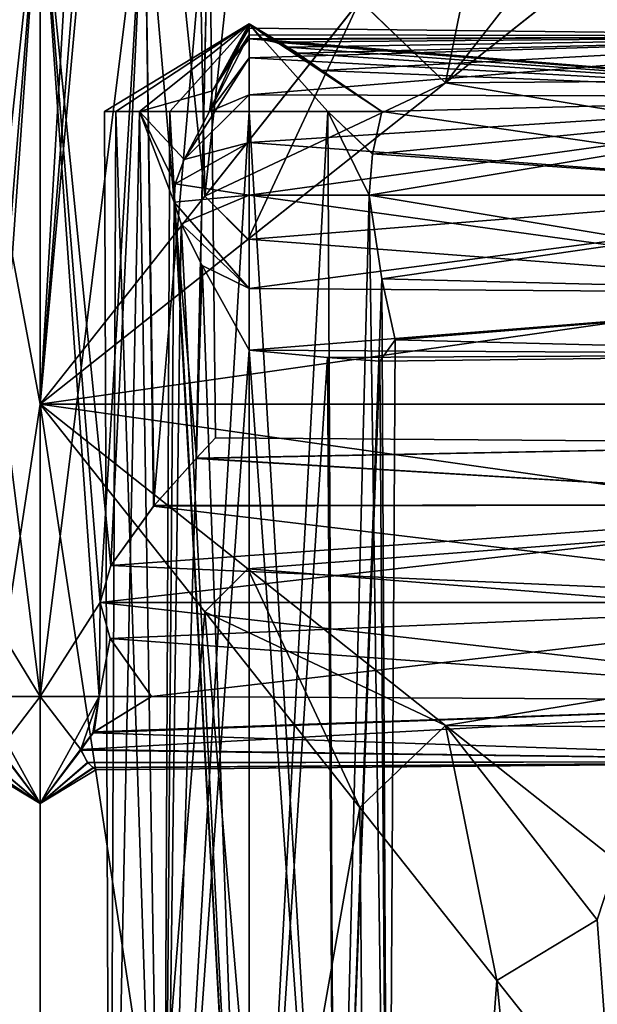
# Model space of a CAD drawing. Header units: millimetres. Extents: x -25 to 87, y -149 to 296.
# Tile 27 of 256: x 0 to 13, y 39 to 62. Entities that reach past the tile are written whole.
import ezdxf

# ---------------------------------------------------------------- set-up
doc = ezdxf.new("R2010")
doc.units = ezdxf.units.MM
doc.header["$LTSCALE"] = 65.185185
for name, color, linetype in [('35', 7, 'CONTINUOUS'), ('36', 7, 'CONTINUOUS'), ('37', 7, 'CONTINUOUS'), ('38', 7, 'CONTINUOUS'), ('39', 7, 'CONTINUOUS'), ('40', 7, 'CONTINUOUS'), ('41', 7, 'CONTINUOUS'), ('52', 7, 'CONTINUOUS'), ('53', 7, 'CONTINUOUS'), ('56', 7, 'CONTINUOUS'), ('57', 7, 'CONTINUOUS'), ('60', 7, 'CONTINUOUS'), ('61', 7, 'CONTINUOUS'), ('64', 7, 'CONTINUOUS'), ('65', 7, 'CONTINUOUS'), ('68', 7, 'CONTINUOUS'), ('69', 7, 'CONTINUOUS'), ('736', 7, 'CONTINUOUS'), ('737', 7, 'CONTINUOUS'), ('738', 7, 'CONTINUOUS'), ('739', 7, 'CONTINUOUS'), ('84', 7, 'CONTINUOUS'), ('85', 7, 'CONTINUOUS'), ('86', 7, 'CONTINUOUS'), ('87', 7, 'CONTINUOUS'), ('88', 7, 'CONTINUOUS'), ('89', 7, 'CONTINUOUS')]:
    doc.layers.add(name, color=color, linetype=linetype)

msp = doc.modelspace()

# ---------------------------------------------------------------- linework, layer by layer
at = {"layer": '35', "linetype": 'CONTINUOUS'}
for points in [[(4.195, 52.191, 0.683), (22, 52.054, 1.236), (3.733, 51.696, 2.031), (4.195, 52.191, 0.683)], [(3.741, 51.704, -2.018), (22, 52.054, -1.236), (4.197, 52.194, -0.669), (3.741, 51.704, -2.018)], [(4.197, 52.194, -0.669), (22, 52.054, 1.236), (4.195, 52.191, 0.683), (4.197, 52.194, -0.669)], [(22, 52.054, -1.236), (22, 52.054, 1.236), (4.197, 52.194, -0.669), (22, 52.054, -1.236)], [(22, 52.054, 1.236), (22, 50.601, 3.236), (3.733, 51.696, 2.031), (22, 52.054, 1.236)], [(22, 50.601, -3.236), (22, 52.054, -1.236), (3.741, 51.704, -2.018), (22, 50.601, -3.236)], [(3.733, 51.696, 2.031), (22, 50.601, 3.236), (2.717, 50.556, 3.268), (3.733, 51.696, 2.031)], [(2.73, 50.572, -3.257), (22, 50.601, -3.236), (3.741, 51.704, -2.018), (2.73, 50.572, -3.257)], [(22, 48.25, -4), (22, 50.601, -3.236), (1.436, 48.25, -4), (22, 48.25, -4)], [(1.436, 48.25, -4), (22, 50.601, -3.236), (1.689, 49.139, -3.9), (1.436, 48.25, -4)], [(1.689, 49.139, -3.9), (22, 50.601, -3.236), (2.73, 50.572, -3.257), (1.689, 49.139, -3.9)], [(2.717, 50.556, 3.268), (22, 48.25, 4), (1.689, 49.139, 3.9), (2.717, 50.556, 3.268)], [(22, 50.601, 3.236), (22, 48.25, 4), (2.717, 50.556, 3.268), (22, 50.601, 3.236)], [(22, 48.25, 4), (1.436, 48.25, 4), (1.689, 49.139, 3.9), (22, 48.25, 4)]]:
    msp.add_3dface(points, dxfattribs=at)
at = {"layer": '36', "linetype": 'CONTINUOUS'}
for points in [[(4.43, 61.035, 7.317), (4.129, 60.494, 6.467), (5, 61.997, 7.149), (4.43, 61.035, 7.317)], [(5, 61.997, 7.149), (4.129, 60.494, 6.467), (5, 61.839, 5.878), (5, 61.997, 7.149)], [(5, 61.745, 8.405), (4.43, 61.035, 7.317), (5, 61.997, 7.149), (5, 61.745, 8.405)], [(4.129, 60.494, 6.467), (4.053, 60, 5.631), (5, 61.839, 5.878), (4.129, 60.494, 6.467)], [(5, 61.839, 5.878), (4.053, 60, 5.631), (5, 61.288, 4.722), (5, 61.839, 5.878)], [(4.053, 60, 5.631), (3.451, 58.852, 5.861), (5, 61.288, 4.722), (4.053, 60, 5.631)], [(5, 61.288, 4.722), (3.451, 58.852, 5.861), (5, 60.399, 3.799), (5, 61.288, 4.722)], [(5, 60.399, 3.799), (3.451, 58.852, 5.861), (5, 59.264, 3.205), (5, 60.399, 3.799)], [(3.451, 58.852, 5.861), (3.231, 58.272, 5.98), (5, 59.264, 3.205), (3.451, 58.852, 5.861)], [(5, 59.264, 3.205), (3.231, 58.272, 5.98), (5, 58, 3), (5, 59.264, 3.205)], [(3.231, 58.272, 5.98), (3.211, 57.832, 5.992), (5, 58, 3), (3.231, 58.272, 5.98)], [(3.211, 57.832, 5.992), (3.376, 57.313, 5.9), (5, 58, 3), (3.211, 57.832, 5.992)], [(5, 58, 3), (3.376, 57.313, 5.9), (5, 55.764, 3.683), (5, 58, 3)], [(3.376, 57.313, 5.9), (3.88, 56.318, 5.684), (5, 55.764, 3.683), (3.376, 57.313, 5.9)], [(3.88, 56.318, 5.684), (5, 54.292, 5.5), (5, 55.764, 3.683), (3.88, 56.318, 5.684)]]:
    msp.add_3dface(points, dxfattribs=at)
at = {"layer": '37', "linetype": 'CONTINUOUS'}
for points in [[(22, 55.649, 3.764), (22, 58, 3), (5, 55.764, 3.683), (22, 55.649, 3.764)], [(22, 58, 3), (5, 58, 3), (5, 55.764, 3.683), (22, 58, 3)], [(22, 58, 11), (22, 55.649, 10.236), (7.872, 58, 11), (22, 58, 11)], [(7.872, 58, 11), (22, 55.649, 10.236), (8.179, 55.999, 10.463), (7.872, 58, 11)], [(8.179, 55.999, 10.463), (22, 55.649, 10.236), (8.5, 54.542, 9.011), (8.179, 55.999, 10.463)], [(5, 54.292, 5.5), (22, 55.649, 3.764), (5, 55.764, 3.683), (5, 54.292, 5.5)], [(22, 54.196, 5.764), (22, 55.649, 3.764), (5, 54.292, 5.5), (22, 54.196, 5.764)], [(22, 55.649, 10.236), (22, 54.196, 8.236), (8.5, 54.542, 9.011), (22, 55.649, 10.236)], [(8.5, 54.542, 9.011), (22, 54.196, 8.236), (8.131, 54.024, 7.436), (8.5, 54.542, 9.011)], [(22, 54.196, 5.764), (5, 54.292, 5.5), (6.88, 54.115, 6.048), (22, 54.196, 5.764)], [(8.131, 54.024, 7.436), (22, 54.196, 5.764), (6.88, 54.115, 6.048), (8.131, 54.024, 7.436)], [(22, 54.196, 8.236), (22, 54.196, 5.764), (8.131, 54.024, 7.436), (22, 54.196, 8.236)]]:
    msp.add_3dface(points, dxfattribs=at)
at = {"layer": '38', "linetype": 'CONTINUOUS'}
for points in [[(22, 61.804, 8.236), (5, 61.745, 8.405), (5, 61.997, 7.149), (22, 61.804, 8.236)], [(22, 61.804, 8.236), (5, 61.997, 7.149), (5, 61.839, 5.878), (22, 61.804, 8.236)], [(22, 61.804, 5.764), (22, 61.804, 8.236), (5, 61.839, 5.878), (22, 61.804, 5.764)], [(22, 61.804, 5.764), (5, 61.839, 5.878), (5, 61.288, 4.722), (22, 61.804, 5.764)], [(22, 60.351, 3.764), (22, 61.804, 5.764), (5, 60.399, 3.799), (22, 60.351, 3.764)], [(22, 61.804, 5.764), (5, 61.288, 4.722), (5, 60.399, 3.799), (22, 61.804, 5.764)], [(22, 61.804, 8.236), (22, 60.351, 10.236), (5, 61.745, 8.405), (22, 61.804, 8.236)], [(5, 61.745, 8.405), (22, 60.351, 10.236), (5.304, 61.727, 8.453), (5, 61.745, 8.405)], [(5.304, 61.727, 8.453), (22, 60.351, 10.236), (5.628, 61.66, 8.614), (5.304, 61.727, 8.453)], [(5.628, 61.66, 8.614), (22, 60.351, 10.236), (5.924, 61.542, 8.859), (5.628, 61.66, 8.614)], [(5.924, 61.542, 8.859), (22, 60.351, 10.236), (6.162, 61.402, 9.104), (5.924, 61.542, 8.859)], [(6.162, 61.402, 9.104), (22, 60.351, 10.236), (6.738, 60.986, 9.662), (6.162, 61.402, 9.104)], [(22, 60.351, 10.236), (8.179, 60, 10.464), (6.738, 60.986, 9.662), (22, 60.351, 10.236)], [(22, 60.351, 3.764), (5, 60.399, 3.799), (5, 59.264, 3.205), (22, 60.351, 3.764)], [(22, 58, 3), (22, 60.351, 3.764), (5, 58, 3), (22, 58, 3)], [(22, 60.351, 3.764), (5, 59.264, 3.205), (5, 58, 3), (22, 60.351, 3.764)], [(22, 60.351, 10.236), (22, 58, 11), (8.179, 60, 10.464), (22, 60.351, 10.236)], [(8.179, 60, 10.464), (22, 58, 11), (7.955, 58.991, 10.875), (8.179, 60, 10.464)], [(22, 58, 11), (7.872, 58, 11), (7.955, 58.991, 10.875), (22, 58, 11)]]:
    msp.add_3dface(points, dxfattribs=at)
at = {"layer": '39', "linetype": 'CONTINUOUS'}
for points in [[(5, 61.997, -7.149), (5, 61.839, -5.878), (4.129, 60.496, -6.47), (5, 61.997, -7.149)], [(4.431, 61.036, -7.318), (5, 61.997, -7.149), (4.129, 60.496, -6.47), (4.431, 61.036, -7.318)], [(5, 61.745, -8.405), (5, 61.997, -7.149), (4.431, 61.036, -7.318), (5, 61.745, -8.405)], [(5, 61.839, -5.878), (5, 61.288, -4.722), (4.053, 60, -5.631), (5, 61.839, -5.878)], [(4.129, 60.496, -6.47), (5, 61.839, -5.878), (4.053, 60, -5.631), (4.129, 60.496, -6.47)], [(5, 61.288, -4.722), (5, 60.399, -3.799), (4.053, 60, -5.631), (5, 61.288, -4.722)], [(5, 60.399, -3.799), (5, 59.264, -3.205), (3.451, 58.852, -5.861), (5, 60.399, -3.799)], [(4.053, 60, -5.631), (5, 60.399, -3.799), (3.451, 58.852, -5.861), (4.053, 60, -5.631)], [(5, 59.264, -3.205), (5, 58, -3), (3.231, 58.272, -5.98), (5, 59.264, -3.205)], [(3.451, 58.852, -5.861), (5, 59.264, -3.205), (3.231, 58.272, -5.98), (3.451, 58.852, -5.861)], [(3.231, 58.272, -5.98), (5, 58, -3), (3.211, 57.832, -5.992), (3.231, 58.272, -5.98)], [(5, 58, -3), (5, 55.764, -3.683), (3.211, 57.832, -5.992), (5, 58, -3)], [(3.211, 57.832, -5.992), (5, 55.764, -3.683), (3.376, 57.313, -5.9), (3.211, 57.832, -5.992)], [(3.376, 57.313, -5.9), (5, 55.764, -3.683), (3.88, 56.318, -5.684), (3.376, 57.313, -5.9)], [(5, 55.764, -3.683), (5, 54.292, -5.5), (3.88, 56.318, -5.684), (5, 55.764, -3.683)]]:
    msp.add_3dface(points, dxfattribs=at)
at = {"layer": '40', "linetype": 'CONTINUOUS'}
for points in [[(22, 58, -3), (22, 55.649, -3.764), (5, 58, -3), (22, 58, -3)], [(22, 55.649, -3.764), (5, 55.764, -3.683), (5, 58, -3), (22, 55.649, -3.764)], [(22, 58, -11), (7.872, 58, -11), (8.179, 55.999, -10.463), (22, 58, -11)], [(22, 55.649, -10.236), (22, 58, -11), (8.179, 55.999, -10.463), (22, 55.649, -10.236)], [(8.5, 54.542, -9.011), (22, 55.649, -10.236), (8.179, 55.999, -10.463), (8.5, 54.542, -9.011)], [(22, 55.649, -3.764), (5, 54.292, -5.5), (5, 55.764, -3.683), (22, 55.649, -3.764)], [(22, 55.649, -3.764), (22, 54.196, -5.764), (5, 54.292, -5.5), (22, 55.649, -3.764)], [(22, 54.196, -8.236), (22, 55.649, -10.236), (8.5, 54.542, -9.011), (22, 54.196, -8.236)], [(8.131, 54.024, -7.436), (22, 54.196, -8.236), (8.5, 54.542, -9.011), (8.131, 54.024, -7.436)], [(5, 54.292, -5.5), (22, 54.196, -5.764), (6.88, 54.115, -6.048), (5, 54.292, -5.5)], [(22, 54.196, -5.764), (22, 54.196, -8.236), (6.88, 54.115, -6.048), (22, 54.196, -5.764)], [(6.88, 54.115, -6.048), (22, 54.196, -8.236), (8.131, 54.024, -7.436), (6.88, 54.115, -6.048)]]:
    msp.add_3dface(points, dxfattribs=at)
at = {"layer": '41', "linetype": 'CONTINUOUS'}
for points in [[(22, 61.804, -8.236), (22, 61.804, -5.764), (5, 61.997, -7.149), (22, 61.804, -8.236)], [(22, 61.804, -8.236), (5, 61.997, -7.149), (5, 61.745, -8.405), (22, 61.804, -8.236)], [(22, 61.804, -5.764), (5, 61.839, -5.878), (5, 61.997, -7.149), (22, 61.804, -5.764)], [(22, 61.804, -5.764), (5, 61.288, -4.722), (5, 61.839, -5.878), (22, 61.804, -5.764)], [(22, 61.804, -8.236), (5, 61.745, -8.405), (5.304, 61.727, -8.453), (22, 61.804, -8.236)], [(22, 61.804, -5.764), (22, 60.351, -3.764), (5, 61.288, -4.722), (22, 61.804, -5.764)], [(5.628, 61.66, -8.614), (22, 61.804, -8.236), (5.304, 61.727, -8.453), (5.628, 61.66, -8.614)], [(5.923, 61.542, -8.859), (22, 61.804, -8.236), (5.628, 61.66, -8.614), (5.923, 61.542, -8.859)], [(6.162, 61.402, -9.104), (22, 61.804, -8.236), (5.923, 61.542, -8.859), (6.162, 61.402, -9.104)], [(6.738, 60.986, -9.662), (22, 61.804, -8.236), (6.162, 61.402, -9.104), (6.738, 60.986, -9.662)], [(22, 60.351, -10.236), (22, 61.804, -8.236), (6.738, 60.986, -9.662), (22, 60.351, -10.236)], [(22, 60.351, -3.764), (5, 60.399, -3.799), (5, 61.288, -4.722), (22, 60.351, -3.764)], [(8.179, 60, -10.464), (22, 60.351, -10.236), (6.738, 60.986, -9.662), (8.179, 60, -10.464)], [(22, 60.351, -3.764), (5, 59.264, -3.205), (5, 60.399, -3.799), (22, 60.351, -3.764)], [(22, 60.351, -3.764), (22, 58, -3), (5, 59.264, -3.205), (22, 60.351, -3.764)], [(22, 58, -11), (22, 60.351, -10.236), (7.872, 58, -11), (22, 58, -11)], [(7.872, 58, -11), (22, 60.351, -10.236), (7.954, 58.985, -10.877), (7.872, 58, -11)], [(7.954, 58.985, -10.877), (22, 60.351, -10.236), (8.179, 60, -10.464), (7.954, 58.985, -10.877)], [(22, 58, -3), (5, 58, -3), (5, 59.264, -3.205), (22, 58, -3)]]:
    msp.add_3dface(points, dxfattribs=at)
at = {"layer": '52', "linetype": 'CONTINUOUS'}
for points in [[(-1.415, 46, -4.007), (-1.277, 45.144, -2.521), (0, 43.446), (-1.415, 46, -4.007)], [(0, 46, 4.25), (-0.977, 44.727, 1.895), (-1.415, 46, 4.007), (0, 46, 4.25)], [(0, 46, -4.25), (-1.415, 46, -4.007), (0, 43.446), (0, 46, -4.25)], [(0, 43.446), (-0.977, 44.727, 1.895), (0, 46, 4.25), (0, 43.446)], [(-1.277, 45.144, -2.521), (-0.977, 44.718, -1.878), (0, 43.446), (-1.277, 45.144, -2.521)], [(-0.977, 44.718, -1.878), (-1.154, 44.404, -1.099), (0, 43.446), (-0.977, 44.718, -1.878)], [(-1.145, 44.413, 1.13), (-0.977, 44.727, 1.895), (0, 43.446), (-1.145, 44.413, 1.13)], [(-1.337, 44.25, 0.021), (-1.275, 44.299, 0.622), (0, 43.446), (-1.337, 44.25, 0.021)], [(-1.154, 44.404, -1.099), (-1.282, 44.293, -0.583), (0, 43.446), (-1.154, 44.404, -1.099)], [(-1.275, 44.299, 0.622), (-1.145, 44.413, 1.13), (0, 43.446), (-1.275, 44.299, 0.622)], [(-1.282, 44.293, -0.583), (-1.337, 44.25, 0.021), (0, 43.446), (-1.282, 44.293, -0.583)]]:
    msp.add_3dface(points, dxfattribs=at)
at = {"layer": '53', "linetype": 'CONTINUOUS'}
for points in [[(-2.498, 66, -3.438), (-1.441, 48.362, -3.998), (0, 46, -4.25), (-2.498, 66, -3.438)], [(-1.819, 49.366, 3.841), (-2.498, 66, 3.438), (0, 66, 4.25), (-1.819, 49.366, 3.841)], [(0, 66, -4.25), (-2.498, 66, -3.438), (0, 46, -4.25), (0, 66, -4.25)], [(-1.441, 48.362, 3.998), (-1.819, 49.366, 3.841), (0, 66, 4.25), (-1.441, 48.362, 3.998)], [(-1.441, 48.362, 3.998), (0, 66, 4.25), (-1.415, 46, 4.007), (-1.441, 48.362, 3.998)], [(0, 66, 4.25), (0, 46, 4.25), (-1.415, 46, 4.007), (0, 66, 4.25)], [(-1.441, 48.362, -3.998), (-1.415, 46, -4.007), (0, 46, -4.25), (-1.441, 48.362, -3.998)]]:
    msp.add_3dface(points, dxfattribs=at)
at = {"layer": '56', "linetype": 'CONTINUOUS'}
for points in [[(1.539, 60, 8.478), (2.376, 60, 6.683), (5, 62.103, 9), (1.539, 60, 8.478)], [(1.81, 60, 10.439), (1.539, 60, 8.478), (5, 62.103, 9), (1.81, 60, 10.439)], [(3.101, 60, 11.94), (1.81, 60, 10.439), (5, 62.103, 9), (3.101, 60, 11.94)], [(2.376, 60, 6.683), (4.053, 60, 5.631), (5, 62.103, 9), (2.376, 60, 6.683)], [(5, 60, 12.5), (3.101, 60, 11.94), (5, 62.103, 9), (5, 60, 12.5)], [(4.053, 60, 5.631), (4.129, 60.494, 6.467), (5, 62.103, 9), (4.053, 60, 5.631)], [(4.129, 60.494, 6.467), (4.43, 61.035, 7.317), (5, 62.103, 9), (4.129, 60.494, 6.467)], [(4.43, 61.035, 7.317), (5, 61.745, 8.405), (5, 62.103, 9), (4.43, 61.035, 7.317)]]:
    msp.add_3dface(points, dxfattribs=at)
at = {"layer": '57', "linetype": 'CONTINUOUS'}
for points in [[(2.376, 60, 6.683), (1.539, 60, 8.478), (1.671, 25.5, 7.918), (2.376, 60, 6.683)], [(1.539, 60, 8.478), (1.81, 60, 10.439), (1.671, 25.5, 10.082), (1.539, 60, 8.478)], [(1.671, 25.5, 7.918), (1.539, 60, 8.478), (1.671, 25.5, 10.082), (1.671, 25.5, 7.918)], [(2.943, 25.5, 6.168), (2.376, 60, 6.683), (1.671, 25.5, 7.918), (2.943, 25.5, 6.168)], [(1.671, 25.5, 10.082), (1.81, 60, 10.439), (2.943, 25.5, 11.832), (1.671, 25.5, 10.082)], [(1.81, 60, 10.439), (3.101, 60, 11.94), (2.943, 25.5, 11.832), (1.81, 60, 10.439)], [(3.211, 57.832, 5.992), (3.231, 58.272, 5.98), (2.376, 60, 6.683), (3.211, 57.832, 5.992)], [(3.211, 57.832, 5.992), (2.376, 60, 6.683), (2.943, 25.5, 6.168), (3.211, 57.832, 5.992)], [(3.231, 58.272, 5.98), (3.451, 58.852, 5.861), (2.376, 60, 6.683), (3.231, 58.272, 5.98)], [(3.451, 58.852, 5.861), (4.053, 60, 5.631), (2.376, 60, 6.683), (3.451, 58.852, 5.861)], [(3.101, 60, 11.94), (5, 60, 12.5), (2.943, 25.5, 11.832), (3.101, 60, 11.94)], [(2.943, 25.5, 11.832), (5, 60, 12.5), (5, 25.5, 12.5), (2.943, 25.5, 11.832)], [(5, 25.5, 5.5), (3.211, 57.832, 5.992), (2.943, 25.5, 6.168), (5, 25.5, 5.5)], [(3.376, 57.313, 5.9), (3.211, 57.832, 5.992), (5, 25.5, 5.5), (3.376, 57.313, 5.9)], [(3.88, 56.318, 5.684), (3.376, 57.313, 5.9), (5, 25.5, 5.5), (3.88, 56.318, 5.684)], [(5, 54.292, 5.5), (3.88, 56.318, 5.684), (5, 25.5, 5.5), (5, 54.292, 5.5)]]:
    msp.add_3dface(points, dxfattribs=at)
at = {"layer": '60', "linetype": 'CONTINUOUS'}
for points in [[(5, 61.745, 8.405), (5.304, 61.727, 8.453), (5, 62.103, 9), (5, 61.745, 8.405)], [(6.738, 60.986, 9.662), (8.179, 60, 10.464), (5, 62.103, 9), (6.738, 60.986, 9.662)], [(5, 62.103, 9), (8.179, 60, 10.464), (6.888, 60, 11.947), (5, 62.103, 9)], [(5.304, 61.727, 8.453), (5.628, 61.66, 8.614), (5, 62.103, 9), (5.304, 61.727, 8.453)], [(5.628, 61.66, 8.614), (5.924, 61.542, 8.859), (5, 62.103, 9), (5.628, 61.66, 8.614)], [(5.924, 61.542, 8.859), (6.162, 61.402, 9.104), (5, 62.103, 9), (5.924, 61.542, 8.859)], [(6.162, 61.402, 9.104), (6.738, 60.986, 9.662), (5, 62.103, 9), (6.162, 61.402, 9.104)], [(5, 60, 12.5), (5, 62.103, 9), (6.888, 60, 11.947), (5, 60, 12.5)]]:
    msp.add_3dface(points, dxfattribs=at)
at = {"layer": '61', "linetype": 'CONTINUOUS'}
for points in [[(5, 25.5, 12.5), (5, 60, 12.5), (6.888, 60, 11.947), (5, 25.5, 12.5)], [(5, 25.5, 12.5), (6.888, 60, 11.947), (7.057, 25.5, 11.832), (5, 25.5, 12.5)], [(7.955, 58.991, 10.875), (7.872, 58, 11), (6.888, 60, 11.947), (7.955, 58.991, 10.875)], [(6.888, 60, 11.947), (7.872, 58, 11), (7.057, 25.5, 11.832), (6.888, 60, 11.947)], [(8.179, 60, 10.464), (7.955, 58.991, 10.875), (6.888, 60, 11.947), (8.179, 60, 10.464)], [(7.872, 58, 11), (8.179, 55.999, 10.463), (7.057, 25.5, 11.832), (7.872, 58, 11)], [(7.057, 25.5, 11.832), (8.179, 55.999, 10.463), (8.329, 25.5, 10.082), (7.057, 25.5, 11.832)], [(8.179, 55.999, 10.463), (8.5, 54.542, 9.011), (8.329, 25.5, 10.082), (8.179, 55.999, 10.463)], [(8.5, 54.542, 9.011), (8.131, 54.024, 7.436), (8.329, 25.5, 7.918), (8.5, 54.542, 9.011)], [(8.329, 25.5, 10.082), (8.5, 54.542, 9.011), (8.329, 25.5, 7.918), (8.329, 25.5, 10.082)], [(6.88, 54.115, 6.048), (5, 54.292, 5.5), (7.057, 25.5, 6.168), (6.88, 54.115, 6.048)], [(5, 54.292, 5.5), (5, 25.5, 5.5), (7.057, 25.5, 6.168), (5, 54.292, 5.5)], [(8.131, 54.024, 7.436), (6.88, 54.115, 6.048), (7.057, 25.5, 6.168), (8.131, 54.024, 7.436)], [(8.329, 25.5, 7.918), (8.131, 54.024, 7.436), (7.057, 25.5, 6.168), (8.329, 25.5, 7.918)]]:
    msp.add_3dface(points, dxfattribs=at)
at = {"layer": '64', "linetype": 'CONTINUOUS'}
for points in [[(1.81, 60, -10.439), (5, 62.103, -9), (1.539, 60, -8.478), (1.81, 60, -10.439)], [(1.539, 60, -8.478), (5, 62.103, -9), (2.376, 60, -6.683), (1.539, 60, -8.478)], [(3.101, 60, -11.94), (5, 62.103, -9), (1.81, 60, -10.439), (3.101, 60, -11.94)], [(5, 62.103, -9), (4.129, 60.496, -6.47), (2.376, 60, -6.683), (5, 62.103, -9)], [(5, 60, -12.5), (5, 62.103, -9), (3.101, 60, -11.94), (5, 60, -12.5)], [(4.431, 61.036, -7.318), (4.129, 60.496, -6.47), (5, 62.103, -9), (4.431, 61.036, -7.318)], [(5, 61.745, -8.405), (4.431, 61.036, -7.318), (5, 62.103, -9), (5, 61.745, -8.405)], [(4.129, 60.496, -6.47), (4.053, 60, -5.631), (2.376, 60, -6.683), (4.129, 60.496, -6.47)]]:
    msp.add_3dface(points, dxfattribs=at)
at = {"layer": '65', "linetype": 'CONTINUOUS'}
for points in [[(1.81, 60, -10.439), (1.539, 60, -8.478), (1.671, 25.5, -10.082), (1.81, 60, -10.439)], [(1.539, 60, -8.478), (2.376, 60, -6.683), (1.671, 25.5, -7.918), (1.539, 60, -8.478)], [(1.671, 25.5, -10.082), (1.539, 60, -8.478), (1.671, 25.5, -7.918), (1.671, 25.5, -10.082)], [(2.943, 25.5, -11.832), (1.81, 60, -10.439), (1.671, 25.5, -10.082), (2.943, 25.5, -11.832)], [(1.671, 25.5, -7.918), (2.376, 60, -6.683), (2.943, 25.5, -6.168), (1.671, 25.5, -7.918)], [(3.101, 60, -11.94), (1.81, 60, -10.439), (2.943, 25.5, -11.832), (3.101, 60, -11.94)], [(4.053, 60, -5.631), (3.451, 58.852, -5.861), (2.376, 60, -6.683), (4.053, 60, -5.631)], [(3.451, 58.852, -5.861), (3.231, 58.272, -5.98), (2.376, 60, -6.683), (3.451, 58.852, -5.861)], [(3.231, 58.272, -5.98), (3.211, 57.832, -5.992), (2.376, 60, -6.683), (3.231, 58.272, -5.98)], [(2.376, 60, -6.683), (3.211, 57.832, -5.992), (2.943, 25.5, -6.168), (2.376, 60, -6.683)], [(5, 25.5, -12.5), (3.101, 60, -11.94), (2.943, 25.5, -11.832), (5, 25.5, -12.5)], [(5, 60, -12.5), (3.101, 60, -11.94), (5, 25.5, -12.5), (5, 60, -12.5)], [(3.211, 57.832, -5.992), (3.376, 57.313, -5.9), (2.943, 25.5, -6.168), (3.211, 57.832, -5.992)], [(3.376, 57.313, -5.9), (3.88, 56.318, -5.684), (2.943, 25.5, -6.168), (3.376, 57.313, -5.9)], [(3.88, 56.318, -5.684), (5, 54.292, -5.5), (2.943, 25.5, -6.168), (3.88, 56.318, -5.684)], [(2.943, 25.5, -6.168), (5, 54.292, -5.5), (5, 25.5, -5.5), (2.943, 25.5, -6.168)]]:
    msp.add_3dface(points, dxfattribs=at)
at = {"layer": '68', "linetype": 'CONTINUOUS'}
for points in [[(5.304, 61.727, -8.453), (5, 61.745, -8.405), (5, 62.103, -9), (5.304, 61.727, -8.453)], [(8.179, 60, -10.464), (6.738, 60.986, -9.662), (5, 62.103, -9), (8.179, 60, -10.464)], [(8.179, 60, -10.464), (5, 62.103, -9), (6.888, 60, -11.947), (8.179, 60, -10.464)], [(6.738, 60.986, -9.662), (6.162, 61.402, -9.104), (5, 62.103, -9), (6.738, 60.986, -9.662)], [(6.162, 61.402, -9.104), (5.923, 61.542, -8.859), (5, 62.103, -9), (6.162, 61.402, -9.104)], [(5.923, 61.542, -8.859), (5.628, 61.66, -8.614), (5, 62.103, -9), (5.923, 61.542, -8.859)], [(5.628, 61.66, -8.614), (5.304, 61.727, -8.453), (5, 62.103, -9), (5.628, 61.66, -8.614)], [(5, 62.103, -9), (5, 60, -12.5), (6.888, 60, -11.947), (5, 62.103, -9)]]:
    msp.add_3dface(points, dxfattribs=at)
at = {"layer": '69', "linetype": 'CONTINUOUS'}
for points in [[(5, 60, -12.5), (5, 25.5, -12.5), (7.057, 25.5, -11.832), (5, 60, -12.5)], [(6.888, 60, -11.947), (5, 60, -12.5), (7.057, 25.5, -11.832), (6.888, 60, -11.947)], [(7.872, 58, -11), (7.954, 58.985, -10.877), (6.888, 60, -11.947), (7.872, 58, -11)], [(7.872, 58, -11), (6.888, 60, -11.947), (7.057, 25.5, -11.832), (7.872, 58, -11)], [(7.954, 58.985, -10.877), (8.179, 60, -10.464), (6.888, 60, -11.947), (7.954, 58.985, -10.877)], [(8.329, 25.5, -10.082), (7.872, 58, -11), (7.057, 25.5, -11.832), (8.329, 25.5, -10.082)], [(8.179, 55.999, -10.463), (7.872, 58, -11), (8.329, 25.5, -10.082), (8.179, 55.999, -10.463)], [(8.5, 54.542, -9.011), (8.179, 55.999, -10.463), (8.329, 25.5, -10.082), (8.5, 54.542, -9.011)], [(8.131, 54.024, -7.436), (8.5, 54.542, -9.011), (8.329, 25.5, -7.918), (8.131, 54.024, -7.436)], [(8.329, 25.5, -7.918), (8.5, 54.542, -9.011), (8.329, 25.5, -10.082), (8.329, 25.5, -7.918)], [(5, 54.292, -5.5), (6.88, 54.115, -6.048), (5, 25.5, -5.5), (5, 54.292, -5.5)], [(5, 25.5, -5.5), (6.88, 54.115, -6.048), (7.057, 25.5, -6.168), (5, 25.5, -5.5)], [(6.88, 54.115, -6.048), (8.131, 54.024, -7.436), (7.057, 25.5, -6.168), (6.88, 54.115, -6.048)], [(7.057, 25.5, -6.168), (8.131, 54.024, -7.436), (8.329, 25.5, -7.918), (7.057, 25.5, -6.168)]]:
    msp.add_3dface(points, dxfattribs=at)
at = {"layer": '736', "linetype": 'CONTINUOUS'}
for points in [[(22, 48.25, 4), (22, 45.899, 3.236), (1.436, 48.25, 4), (22, 48.25, 4)], [(1.436, 48.25, 4), (22, 45.899, 3.236), (1.674, 47.389, 3.906), (1.436, 48.25, 4)], [(22, 48.25, -4), (1.436, 48.25, -4), (1.673, 47.391, -3.907), (22, 48.25, -4)], [(2.669, 46, -3.307), (22, 48.25, -4), (1.673, 47.391, -3.907), (2.669, 46, -3.307)], [(22, 45.899, -3.236), (22, 48.25, -4), (2.669, 46, -3.307), (22, 45.899, -3.236)], [(1.674, 47.389, 3.906), (22, 45.899, 3.236), (2.669, 46, 3.307), (1.674, 47.389, 3.906)], [(2.669, 46, 3.307), (22, 45.899, 3.236), (1.262, 45.132, 2.505), (2.669, 46, 3.307)], [(22, 45.899, -3.236), (2.669, 46, -3.307), (1.292, 45.156, -2.535), (22, 45.899, -3.236)], [(22, 44.446, -1.236), (22, 45.899, -3.236), (0.977, 44.732, -1.903), (22, 44.446, -1.236)], [(0.977, 44.732, -1.903), (22, 45.899, -3.236), (1.292, 45.156, -2.535), (0.977, 44.732, -1.903)], [(22, 45.899, 3.236), (22, 44.446, 1.236), (1.262, 45.132, 2.505), (22, 45.899, 3.236)], [(1.262, 45.132, 2.505), (22, 44.446, 1.236), (0.977, 44.72, 1.882), (1.262, 45.132, 2.505)], [(1.135, 44.423, -1.165), (22, 44.446, -1.236), (0.977, 44.732, -1.903), (1.135, 44.423, -1.165)], [(0.977, 44.72, 1.882), (22, 44.446, 1.236), (1.144, 44.414, 1.134), (0.977, 44.72, 1.882)], [(1.269, 44.303, -0.651), (22, 44.446, -1.236), (1.135, 44.423, -1.165), (1.269, 44.303, -0.651)], [(22, 44.446, 1.236), (22, 44.446, -1.236), (1.144, 44.414, 1.134), (22, 44.446, 1.236)], [(1.144, 44.414, 1.134), (22, 44.446, -1.236), (1.277, 44.297, 0.611), (1.144, 44.414, 1.134)], [(1.337, 44.25, -0.023), (22, 44.446, -1.236), (1.269, 44.303, -0.651), (1.337, 44.25, -0.023)], [(1.277, 44.297, 0.611), (22, 44.446, -1.236), (1.337, 44.25, -0.023), (1.277, 44.297, 0.611)]]:
    msp.add_3dface(points, dxfattribs=at)
at = {"layer": '737', "linetype": 'CONTINUOUS'}
for points in [[(0, 46, -4.25), (0, 43.446), (0.977, 44.732, -1.903), (0, 46, -4.25)], [(0, 46, -4.25), (0.977, 44.732, -1.903), (1.415, 46, -4.007), (0, 46, -4.25)], [(0, 43.446), (0, 46, 4.25), (1.415, 46, 4.007), (0, 43.446)], [(1.262, 45.132, 2.505), (0, 43.446), (1.415, 46, 4.007), (1.262, 45.132, 2.505)], [(0.977, 44.732, -1.903), (1.292, 45.156, -2.535), (1.415, 46, -4.007), (0.977, 44.732, -1.903)], [(2.669, 46, 3.307), (1.262, 45.132, 2.505), (1.415, 46, 4.007), (2.669, 46, 3.307)], [(1.292, 45.156, -2.535), (2.669, 46, -3.307), (1.415, 46, -4.007), (1.292, 45.156, -2.535)], [(0, 43.446), (1.262, 45.132, 2.505), (0.977, 44.72, 1.882), (0, 43.446)], [(0, 43.446), (1.135, 44.423, -1.165), (0.977, 44.732, -1.903), (0, 43.446)], [(0, 43.446), (0.977, 44.72, 1.882), (1.144, 44.414, 1.134), (0, 43.446)], [(0, 43.446), (1.269, 44.303, -0.651), (1.135, 44.423, -1.165), (0, 43.446)], [(0, 43.446), (1.144, 44.414, 1.134), (1.277, 44.297, 0.611), (0, 43.446)], [(0, 43.446), (1.337, 44.25, -0.023), (1.269, 44.303, -0.651), (0, 43.446)], [(0, 43.446), (1.277, 44.297, 0.611), (1.337, 44.25, -0.023), (0, 43.446)]]:
    msp.add_3dface(points, dxfattribs=at)
at = {"layer": '738', "linetype": 'CONTINUOUS'}
for points in [[(2.498, 66, 3.438), (1.436, 48.25, 4), (0, 46, 4.25), (2.498, 66, 3.438)], [(1.436, 48.25, -4), (1.689, 49.139, -3.9), (0, 66, -4.25), (1.436, 48.25, -4)], [(1.436, 48.25, -4), (0, 66, -4.25), (1.415, 46, -4.007), (1.436, 48.25, -4)], [(0, 66, -4.25), (1.689, 49.139, -3.9), (2.498, 66, -3.438), (0, 66, -4.25)], [(0, 66, -4.25), (0, 46, -4.25), (1.415, 46, -4.007), (0, 66, -4.25)], [(0, 66, 4.25), (2.498, 66, 3.438), (0, 46, 4.25), (0, 66, 4.25)], [(1.689, 49.139, 3.9), (1.436, 48.25, 4), (2.498, 66, 3.438), (1.689, 49.139, 3.9)], [(1.689, 49.139, -3.9), (2.73, 50.572, -3.257), (2.498, 66, -3.438), (1.689, 49.139, -3.9)], [(2.717, 50.556, 3.268), (1.689, 49.139, 3.9), (2.498, 66, 3.438), (2.717, 50.556, 3.268)], [(2.73, 50.572, -3.257), (3.741, 51.704, -2.018), (2.498, 66, -3.438), (2.73, 50.572, -3.257)], [(3.741, 51.704, -2.018), (4.042, 66, -1.314), (2.498, 66, -3.438), (3.741, 51.704, -2.018)], [(2.717, 50.556, 3.268), (2.498, 66, 3.438), (4.042, 66, 1.314), (2.717, 50.556, 3.268)], [(3.733, 51.696, 2.031), (2.717, 50.556, 3.268), (4.042, 66, 1.314), (3.733, 51.696, 2.031)], [(4.195, 52.191, 0.683), (3.733, 51.696, 2.031), (4.042, 66, 1.314), (4.195, 52.191, 0.683)], [(3.741, 51.704, -2.018), (4.197, 52.194, -0.669), (4.042, 66, -1.314), (3.741, 51.704, -2.018)], [(4.197, 52.194, -0.669), (4.195, 52.191, 0.683), (4.042, 66, -1.314), (4.197, 52.194, -0.669)], [(4.195, 52.191, 0.683), (4.042, 66, 1.314), (4.042, 66, -1.314), (4.195, 52.191, 0.683)], [(0, 46, 4.25), (1.436, 48.25, 4), (1.415, 46, 4.007), (0, 46, 4.25)], [(1.436, 48.25, 4), (1.674, 47.389, 3.906), (1.415, 46, 4.007), (1.436, 48.25, 4)], [(1.673, 47.391, -3.907), (1.436, 48.25, -4), (1.415, 46, -4.007), (1.673, 47.391, -3.907)], [(2.669, 46, -3.307), (1.673, 47.391, -3.907), (1.415, 46, -4.007), (2.669, 46, -3.307)], [(1.674, 47.389, 3.906), (2.669, 46, 3.307), (1.415, 46, 4.007), (1.674, 47.389, 3.906)]]:
    msp.add_3dface(points, dxfattribs=at)
at = {"layer": '739', "linetype": 'CONTINUOUS'}
for points in [[(0, 96, 21), (0, 53, 21), (3.943, 57.975, 20.627), (0, 96, 21)], [(0, 96, 21), (3.943, 57.975, 20.627), (7.649, 62.653, 19.557), (0, 96, 21)], [(3.33, 89.423, -20.734), (8.036, 96, -19.402), (3.945, 57.978, -20.626), (3.33, 89.423, -20.734)], [(8.036, 96, -19.402), (7.651, 62.655, -19.557), (3.945, 57.978, -20.626), (8.036, 96, -19.402)], [(2.833, 88.445, -20.808), (3.33, 89.423, -20.734), (0, 53, -21), (2.833, 88.445, -20.808)], [(0, 53, -21), (3.33, 89.423, -20.734), (3.945, 57.978, -20.626), (0, 53, -21)], [(2.055, 87.667, -20.899), (2.833, 88.445, -20.808), (0, 53, -21), (2.055, 87.667, -20.899)], [(0, 87, -21), (2.055, 87.667, -20.899), (0, 53, -21), (0, 87, -21)]]:
    msp.add_3dface(points, dxfattribs=at)
at = {"layer": '84', "linetype": 'CONTINUOUS'}
for points in [[(0, 96, 21), (-8.036, 96, 19.402), (0, 53, 21), (0, 96, 21)], [(0, 0, 21), (-8.036, 96, 19.402), (-8.036, 0, 19.401), (0, 0, 21)], [(-8.036, 96, 19.402), (0, 0, 21), (0, 53, 21), (-8.036, 96, 19.402)], [(-2.055, 87.667, -20.899), (0, 87, -21), (-8.036, 0, -19.401), (-2.055, 87.667, -20.899)], [(-8.036, 0, -19.401), (0, 87, -21), (0, 53, -21), (-8.036, 0, -19.401)], [(0, 0, -21), (-8.036, 0, -19.401), (0, 53, -21), (0, 0, -21)]]:
    msp.add_3dface(points, dxfattribs=at)
at = {"layer": '85', "linetype": 'CONTINUOUS'}
for points in [[(0, 53, 21), (0, 0, 21), (8.036, 0, 19.401), (0, 53, 21)], [(0, 0, -21), (0, 53, -21), (3.942, 48.025, -20.627), (0, 0, -21)], [(3.942, 48.025, 20.627), (0, 53, 21), (8.036, 0, 19.401), (3.942, 48.025, 20.627)], [(7.648, 43.349, -19.558), (0, 0, -21), (3.942, 48.025, -20.627), (7.648, 43.349, -19.558)], [(7.648, 43.349, 19.558), (3.942, 48.025, 20.627), (8.036, 0, 19.401), (7.648, 43.349, 19.558)], [(0, 0, -21), (7.648, 43.349, -19.558), (8.036, 0, -19.401), (0, 0, -21)], [(10.932, 39.205, 17.93), (7.648, 43.349, 19.558), (8.036, 0, 19.401), (10.932, 39.205, 17.93)], [(7.648, 43.349, -19.558), (10.933, 39.204, -17.93), (8.036, 0, -19.401), (7.648, 43.349, -19.558)], [(14.849, 0, 14.849), (10.932, 39.205, 17.93), (8.036, 0, 19.401), (14.849, 0, 14.849)], [(10.933, 39.204, -17.93), (13.7, 35.711, -15.915), (8.036, 0, -19.401), (10.933, 39.204, -17.93)], [(13.7, 35.712, 15.916), (10.932, 39.205, 17.93), (14.849, 0, 14.849), (13.7, 35.712, 15.916)]]:
    msp.add_3dface(points, dxfattribs=at)
at = {"layer": '86', "linetype": 'CONTINUOUS'}
for points in [[(13.798, 63.934, -17.929), (56.5, 61.036, -19.402), (9.703, 60.689, -19.542), (13.798, 63.934, -17.929)], [(9.703, 60.689, 19.542), (56.5, 61.036, 19.402), (13.796, 63.933, 17.93), (9.703, 60.689, 19.542)], [(56.5, 53, 21), (56.5, 61.036, 19.402), (0, 53, 21), (56.5, 53, 21)], [(0, 53, 21), (56.5, 61.036, 19.402), (4.974, 56.942, 20.627), (0, 53, 21)], [(4.974, 56.942, 20.627), (56.5, 61.036, 19.402), (9.703, 60.689, 19.542), (4.974, 56.942, 20.627)], [(56.5, 61.036, -19.402), (56.5, 53, -21), (9.703, 60.689, -19.542), (56.5, 61.036, -19.402)], [(9.703, 60.689, -19.542), (56.5, 53, -21), (4.977, 56.944, -20.626), (9.703, 60.689, -19.542)], [(56.5, 53, -21), (0, 53, -21), (4.977, 56.944, -20.626), (56.5, 53, -21)]]:
    msp.add_3dface(points, dxfattribs=at)
at = {"layer": '87', "linetype": 'CONTINUOUS'}
for points in [[(56.5, 53, -21), (56.5, 44.964, -19.402), (0, 53, -21), (56.5, 53, -21)], [(0, 53, -21), (56.5, 44.964, -19.402), (4.974, 49.058, -20.627), (0, 53, -21)], [(56.5, 53, 21), (0, 53, 21), (4.974, 49.058, 20.627), (56.5, 53, 21)], [(9.703, 45.311, 19.542), (56.5, 53, 21), (4.974, 49.058, 20.627), (9.703, 45.311, 19.542)], [(56.5, 44.964, 19.402), (56.5, 53, 21), (9.703, 45.311, 19.542), (56.5, 44.964, 19.402)], [(4.974, 49.058, -20.627), (56.5, 44.964, -19.402), (9.703, 45.311, -19.542), (4.974, 49.058, -20.627)], [(9.703, 45.311, -19.542), (56.5, 44.964, -19.402), (13.795, 42.068, -17.93), (9.703, 45.311, -19.542)], [(13.795, 42.068, 17.93), (56.5, 44.964, 19.402), (9.703, 45.311, 19.542), (13.795, 42.068, 17.93)]]:
    msp.add_3dface(points, dxfattribs=at)
at = {"layer": '88', "linetype": 'CONTINUOUS'}
for points in [[(7.649, 62.653, 19.557), (9.703, 60.689, 19.542), (10.934, 66.798, 17.929), (7.649, 62.653, 19.557)], [(10.935, 66.799, -17.928), (9.703, 60.689, -19.542), (7.651, 62.655, -19.557), (10.935, 66.799, -17.928)], [(13.333, 65.342, -17.258), (9.703, 60.689, -19.542), (10.935, 66.799, -17.928), (13.333, 65.342, -17.258)], [(9.703, 60.689, 19.542), (13.333, 65.342, 17.258), (10.934, 66.798, 17.929), (9.703, 60.689, 19.542)], [(9.703, 60.689, 19.542), (13.796, 63.933, 17.93), (13.333, 65.342, 17.258), (9.703, 60.689, 19.542)], [(13.798, 63.934, -17.929), (9.703, 60.689, -19.542), (13.333, 65.342, -17.258), (13.798, 63.934, -17.929)], [(3.943, 57.975, 20.627), (9.703, 60.689, 19.542), (7.649, 62.653, 19.557), (3.943, 57.975, 20.627)], [(7.651, 62.655, -19.557), (4.977, 56.944, -20.626), (3.945, 57.978, -20.626), (7.651, 62.655, -19.557)], [(9.703, 60.689, -19.542), (4.977, 56.944, -20.626), (7.651, 62.655, -19.557), (9.703, 60.689, -19.542)], [(4.974, 56.942, 20.627), (9.703, 60.689, 19.542), (3.943, 57.975, 20.627), (4.974, 56.942, 20.627)], [(4.977, 56.944, -20.626), (0, 53, -21), (3.945, 57.978, -20.626), (4.977, 56.944, -20.626)], [(0, 53, 21), (4.974, 56.942, 20.627), (3.943, 57.975, 20.627), (0, 53, 21)]]:
    msp.add_3dface(points, dxfattribs=at)
at = {"layer": '89', "linetype": 'CONTINUOUS'}
for points in [[(3.942, 48.025, -20.627), (0, 53, -21), (4.974, 49.058, -20.627), (3.942, 48.025, -20.627)], [(0, 53, 21), (3.942, 48.025, 20.627), (4.974, 49.058, 20.627), (0, 53, 21)], [(3.942, 48.025, 20.627), (7.648, 43.349, 19.558), (4.974, 49.058, 20.627), (3.942, 48.025, 20.627)], [(3.942, 48.025, -20.627), (4.974, 49.058, -20.627), (9.703, 45.311, -19.542), (3.942, 48.025, -20.627)], [(7.648, 43.349, 19.558), (9.703, 45.311, 19.542), (4.974, 49.058, 20.627), (7.648, 43.349, 19.558)], [(7.648, 43.349, -19.558), (3.942, 48.025, -20.627), (9.703, 45.311, -19.542), (7.648, 43.349, -19.558)], [(7.648, 43.349, 19.558), (10.932, 39.205, 17.93), (9.703, 45.311, 19.542), (7.648, 43.349, 19.558)], [(10.933, 39.204, -17.93), (7.648, 43.349, -19.558), (9.703, 45.311, -19.542), (10.933, 39.204, -17.93)], [(9.703, 45.311, 19.542), (10.932, 39.205, 17.93), (13.333, 40.658, 17.258), (9.703, 45.311, 19.542)], [(10.933, 39.204, -17.93), (9.703, 45.311, -19.542), (13.333, 40.658, -17.258), (10.933, 39.204, -17.93)], [(9.703, 45.311, -19.542), (13.795, 42.068, -17.93), (13.333, 40.658, -17.258), (9.703, 45.311, -19.542)], [(13.795, 42.068, 17.93), (9.703, 45.311, 19.542), (13.333, 40.658, 17.258), (13.795, 42.068, 17.93)], [(10.932, 39.205, 17.93), (13.7, 35.712, 15.916), (13.333, 40.658, 17.258), (10.932, 39.205, 17.93)], [(13.7, 35.711, -15.915), (10.933, 39.204, -17.93), (13.333, 40.658, -17.258), (13.7, 35.711, -15.915)]]:
    msp.add_3dface(points, dxfattribs=at)

doc.saveas('drawing.dxf')
